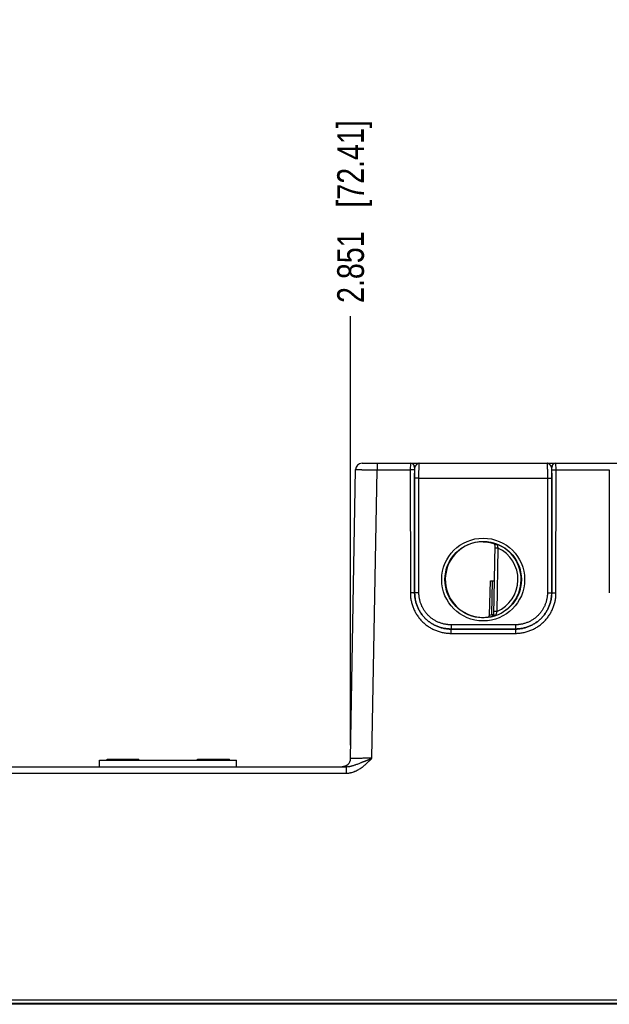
# Model space of a CAD drawing. Header units: inches. Extents: x 0 to 34, y 0 to 22.
# Tile 3 of 68: x 8.4 to 11.1, y 5.5 to 10.1. Entities that reach past the tile are written whole.
import ezdxf

# ---------------------------------------------------------------- set-up
doc = ezdxf.new("R2010")
doc.units = ezdxf.units.IN
doc.header["$LTSCALE"] = 1.87
doc.header["$MEASUREMENT"] = 0
doc.layers.get('0').update_dxf_attribs({"linetype": 'CONTINUOUS'})
doc.layers.add('DIMENSIONS', color=7, linetype='CONTINUOUS')
doc.styles.get("Standard").update_dxf_attribs({"font": 'txt', "width": 0.8})
doc.dimstyles.new('DIMSTYLE_1', dxfattribs={"dimtxt": 0.125, "dimasz": 0.18, "dimexe": 0.18, "dimexo": 0.0625, "dimgap": 0.09, "dimtad": 0, "dimtih": 1, "dimtoh": 1, "dimdec": 3, "dimzin": 4, "dimdsep": 46, "dimtxsty": 'STANDARD', "dimblk": '_FILLED', "dimblk1": '_FILLED', "dimblk2": '_FILLED', "dimcen": 0.09, "dimadec": 0, "dimazin": 0, "dimtp": 0.01, "dimtm": 0.01, "dimtfac": 1, "dimtdec": 3, "dimtofl": 0, "dimtmove": 0, "dimatfit": 3, "dimldrblk": '_FILLED', "dimfxl": 1, "dimtolj": 1, "dimtzin": 4, "dimarcsym": 0})

# ---------------------------------------------------------------- blocks, each defined once
blk = doc.blocks.new('*D13')
at = {"layer": 'DIMENSIONS', "color": 2, "linetype": 'CONTINUOUS'}
blk.add_line((14.2222, 6.6959), (14.2222, 8.6758), dxfattribs=at)
at = {"layer": 'DIMENSIONS', "color": 2, "linetype": 'CONTINUOUS', "insert": (14.1597, 8.7383), "char_height": 0.125, "width": 1.325, "attachment_point": 1, "rotation": 90, "line_spacing_factor": 0.9}
blk.add_mtext('7.173{\\Ftxt.shx;\\W1.000000;\\H0.125000; }[182.2]', dxfattribs=at)
blk = doc.blocks.new('_FILLED')
at = {"color": 0, "linetype": 'BYBLOCK'}
blk.add_solid([(0, 0), (-1, 0.174), (-1, -0.174)], dxfattribs=at)
blk = doc.blocks.new('*D14')
at = {"layer": 'DIMENSIONS', "color": 2, "linetype": 'CONTINUOUS'}
blk.add_line((9.8998, 6.67), (9.8998, 8.6758), dxfattribs=at)
at = {"layer": 'DIMENSIONS', "color": 2, "linetype": 'CONTINUOUS', "insert": (9.8373, 8.7383), "char_height": 0.125, "width": 1.325, "attachment_point": 1, "rotation": 90, "line_spacing_factor": 0.9}
blk.add_mtext('2.851{\\Ftxt.shx;\\W1.000000;\\H0.125000; }[72.41]', dxfattribs=at)

msp = doc.modelspace()

# ---------------------------------------------------------------- linework, layer by layer
at = {"color": 7, "linetype": 'CONTINUOUS'}
for p, q in [((9.9534, 7.9883), (14.0037, 7.9883)), ((10.0234, 7.9883), (10.0234, 7.958)), ((10.1793, 7.9883), (10.1791, 7.958)), ((10.1993, 7.9683), (10.1991, 7.9582)), ((10.1997, 7.9683), (10.1993, 7.9683)), ((10.1994, 7.919), (10.1997, 7.9683)), ((10.8399, 7.9683), (10.8396, 7.9683)), ((10.8396, 7.9683), (10.8399, 7.919)), ((10.8401, 7.9582), (10.8399, 7.9683)), ((10.8601, 7.958), (10.8599, 7.9883)), ((9.8998, 6.6075), (9.9234, 7.9588)), ((9.9998, 6.6085), (10.0234, 7.958)), ((10.0234, 7.958), (10.1791, 7.958)), ((10.1991, 7.9582), (10.1791, 7.958)), ((10.1791, 7.958), (10.1792, 7.3827)), ((10.1991, 7.9582), (10.1992, 7.3828)), ((10.84, 7.3828), (10.8401, 7.9582)), ((10.8401, 7.9582), (10.8601, 7.958)), ((10.86, 7.3827), (10.8601, 7.958)), ((10.8601, 7.958), (11.1091, 7.958)), ((11.1091, 7.958), (11.1092, 7.3827)), ((10.1993, 7.3829), (10.1994, 7.919)), ((10.2194, 7.9189), (10.1994, 7.919)), ((10.2193, 7.3827), (10.2194, 7.9189)), ((10.2194, 7.9189), (10.8199, 7.9189)), ((10.8199, 7.9189), (10.8399, 7.919)), ((10.8199, 7.9189), (10.82, 7.3827)), ((10.8399, 7.919), (10.8399, 7.3829)), ((10.5676, 7.614), (10.5677, 7.6147)), ((10.574, 7.6062), (10.5683, 7.2799)), ((10.5887, 7.5914), (10.5737, 7.5917)), ((10.5887, 7.5914), (10.5835, 7.2948)), ((10.5492, 7.278), (10.5543, 7.438)), ((10.5543, 7.438), (10.571, 7.438)), ((10.5604, 7.2804), (10.5632, 7.438)), ((10.1992, 7.3828), (10.1792, 7.3827)), ((10.1992, 7.3828), (10.1993, 7.3829)), ((10.2193, 7.3827), (10.1993, 7.3829)), ((10.82, 7.3827), (10.8399, 7.3829)), ((10.84, 7.3828), (10.8399, 7.3829)), ((10.84, 7.3828), (10.86, 7.3827)), ((10.5604, 7.2804), (10.5623, 7.2727)), ((10.5604, 7.2804), (10.5683, 7.2802)), ((10.5835, 7.2948), (10.5685, 7.295)), ((10.3693, 7.2327), (10.3693, 7.2129)), ((10.67, 7.2327), (10.3693, 7.2327)), ((10.5623, 7.2724), (10.5623, 7.2727)), ((10.67, 7.2327), (10.67, 7.2129)), ((10.3692, 7.2129), (10.3692, 7.1927)), ((10.3692, 7.2129), (10.67, 7.2129)), ((10.3692, 7.1927), (10.67, 7.1927)), ((10.67, 7.2129), (10.3693, 7.2129)), ((10.67, 7.2129), (10.67, 7.1927)), ((8.7269, 6.5688), (8.7269, 6.5996)), ((8.7269, 6.5996), (9.3671, 6.5996)), ((8.7617, 6.5996), (8.7617, 6.6035)), ((8.7617, 6.6035), (8.9108, 6.6035)), ((8.9108, 6.5996), (8.9108, 6.6035)), ((9.1836, 6.5996), (9.1836, 6.6035)), ((9.1836, 6.6035), (9.3334, 6.6035)), ((9.3334, 6.5996), (9.3334, 6.6035)), ((9.3671, 6.5688), (9.3671, 6.5996)), ((8.2169, 6.5688), (9.8789, 6.5688)), ((9.8608, 6.5688), (9.8606, 6.5688)), ((9.861, 6.5688), (9.8608, 6.5688)), ((9.8612, 6.5688), (9.861, 6.5688)), ((9.8614, 6.5688), (9.8612, 6.5688)), ((9.8617, 6.5688), (9.8614, 6.5688)), ((9.862, 6.5688), (9.8617, 6.5688)), ((9.8623, 6.5688), (9.862, 6.5688)), ((9.8626, 6.5688), (9.8623, 6.5688)), ((9.8629, 6.5689), (9.8626, 6.5688)), ((9.8786, 6.5732), (9.8782, 6.573)), ((9.8789, 6.5734), (9.8786, 6.5732)), ((9.8789, 6.5688), (9.8789, 6.5385)), ((9.8795, 6.5737), (9.8792, 6.5736)), ((8.2869, 6.5385), (9.8789, 6.5385)), ((7.0774, 5.4635), (14.0333, 5.4635)), ((7.1624, 5.4784), (13.9483, 5.4784)), ((13.9251, 5.4576), (7.2002, 5.4576))]:
    msp.add_line(p, q, dxfattribs=at)
for points in [[(9.8782, 6.573), (9.8779, 6.5729), (9.8775, 6.5727), (9.8772, 6.5725), (9.8769, 6.5724), (9.8766, 6.5722), (9.8762, 6.5721), (9.8759, 6.572), (9.8756, 6.5718), (9.8753, 6.5717), (9.8749, 6.5716), (9.8746, 6.5714), (9.8743, 6.5713), (9.874, 6.5712), (9.8737, 6.5711), (9.8734, 6.571), (9.8731, 6.5709), (9.8728, 6.5708), (9.8725, 6.5707), (9.8722, 6.5706), (9.8719, 6.5705), (9.8716, 6.5704), (9.8713, 6.5703), (9.871, 6.5702), (9.8707, 6.5701), (9.8704, 6.5701), (9.8701, 6.57), (9.8698, 6.5699), (9.8696, 6.5699), (9.8693, 6.5698), (9.869, 6.5697), (9.8687, 6.5697), (9.8685, 6.5696), (9.8682, 6.5696), (9.868, 6.5695), (9.8677, 6.5695), (9.8674, 6.5694), (9.8672, 6.5694), (9.867, 6.5693), (9.8667, 6.5693), (9.8665, 6.5693), (9.8662, 6.5692), (9.866, 6.5692), (9.8658, 6.5691), (9.8655, 6.5691), (9.8653, 6.5691), (9.8651, 6.5691), (9.8649, 6.569), (9.8647, 6.569), (9.8645, 6.569), (9.8643, 6.569), (9.8641, 6.569), (9.8639, 6.5689), (9.8637, 6.5689), (9.8635, 6.5689), (9.8633, 6.5689), (9.8631, 6.5689), (9.8629, 6.5689)], [(9.8792, 6.5736), (9.8789, 6.5734), (9.8785, 6.5732)]]:
    msp.add_lwpolyline(points, dxfattribs=at)
for centre, radius in [((10.5196, 7.4444), 0.1937), ((10.5196, 7.4442), 0.1787)]:
    msp.add_circle(centre, radius, dxfattribs=at)
for centre, radius, start, end in [((9.9534, 7.9583), 0.03, 90.0012, 179), ((10.1793, 7.9683), 0.02, 359.995, 89.995), ((10.1797, 7.9683), 0.02, 359.9949, 89.9948), ((10.8596, 7.9683), 0.02, 90.0052, 180.0051), ((10.8599, 7.9683), 0.02, 90.005, 180.005), ((10.5187, 7.4513), 0.1701, 89.6908, 97.6004), ((10.5653, 7.6064), 0.00866, 359.0033, 74.2791), ((10.5643, 7.6051), 0.00962, 5.9593, 6.748), ((10.5643, 7.6051), 0.00963, 358.9996, 5.9583), ((10.5196, 7.4443), 0.1776, 289.2017, 68.7984), ((10.5196, 7.4443), 0.1626, 293.1447, 64.8553), ((10.5196, 7.4443), 0.1689, 280.096, 283.9697), ((10.5604, 7.2804), 0.00787, 283.9618, 358.9995), ((10.5604, 7.28), 0.00787, 283.9293, 358.9961), ((10.5184, 7.4372), 0.1699, 260.3962, 270.3988), ((10.5185, 7.4332), 0.1659, 270.3796, 277.8481), ((10.5196, 7.4443), 0.1768, 277.0061, 283.9694), ((9.8604, 6.6082), 0.0394, 270.1054, 359)]:
    msp.add_arc(centre, radius, start, end, dxfattribs=at)
msp.add_ellipse((10.5196, 7.4443), major_axis=(0, 0.1771), ratio=1, start_param=0.132587, end_param=2.974099, dxfattribs=at)
for points, knots in [([(10.221, 7.9883), (10.2207, 7.9883), (10.2202, 7.9882), (10.2193, 7.9882), (10.2185, 7.988), (10.2174, 7.9878), (10.2161, 7.9873), (10.2145, 7.9866), (10.2129, 7.9857), (10.2113, 7.9846), (10.2097, 7.9833), (10.2084, 7.9822), (10.2074, 7.9812), (10.2067, 7.9804), (10.206, 7.9796), (10.2052, 7.9788), (10.2046, 7.978), (10.2039, 7.9771), (10.2032, 7.9762), (10.2026, 7.9753), (10.202, 7.9745), (10.2015, 7.9736), (10.201, 7.9727), (10.2006, 7.9718), (10.2002, 7.9709), (10.1999, 7.97), (10.1997, 7.9691), (10.1997, 7.9685), (10.1997, 7.9683)], [0, 0, 0, 0, 0.026145, 0.052369, 0.078796, 0.105534, 0.160272, 0.217157, 0.276559, 0.33866, 0.403367, 0.470418, 0.504687, 0.53935, 0.574316, 0.609489, 0.644756, 0.679998, 0.715081, 0.749862, 0.784187, 0.8179, 0.850849, 0.88289, 0.913883, 0.943732, 0.97241, 1, 1, 1, 1]), ([(10.2194, 7.9189), (10.2194, 7.9211), (10.2194, 7.9257), (10.2194, 7.9324), (10.2195, 7.939), (10.2195, 7.9454), (10.2196, 7.9515), (10.2197, 7.9573), (10.2197, 7.9628), (10.2199, 7.9678), (10.2199, 7.9717), (10.22, 7.9746), (10.2201, 7.9765), (10.2202, 7.9784), (10.2202, 7.98), (10.2203, 7.9816), (10.2204, 7.9829), (10.2204, 7.9842), (10.2205, 7.9851), (10.2205, 7.9857), (10.2206, 7.9862), (10.2206, 7.9866), (10.2207, 7.9869), (10.2207, 7.9872), (10.2207, 7.9875), (10.2208, 7.9877), (10.2208, 7.9879), (10.2208, 7.988), (10.2208, 7.9881), (10.2209, 7.9881), (10.2209, 7.9882), (10.2209, 7.9882), (10.2209, 7.9882), (10.2209, 7.9883), (10.2209, 7.9883), (10.221, 7.9883), (10.221, 7.9883)], [0, 0, 0, 0, 0.098183, 0.195347, 0.290566, 0.382934, 0.471571, 0.555633, 0.634321, 0.706886, 0.772639, 0.802764, 0.830956, 0.857151, 0.881285, 0.903302, 0.92315, 0.940783, 0.95616, 0.962991, 0.969246, 0.974922, 0.980015, 0.984523, 0.988445, 0.991781, 0.994531, 0.995688, 0.9967, 0.99757, 0.998298, 0.998891, 0.999357, 0.999547, 0.999714, 1, 1, 1, 1]), ([(10.8396, 7.9683), (10.8396, 7.9685), (10.8395, 7.9691), (10.8393, 7.97), (10.839, 7.9709), (10.8387, 7.9718), (10.8382, 7.9727), (10.8378, 7.9736), (10.8372, 7.9745), (10.8366, 7.9753), (10.836, 7.9762), (10.8354, 7.9771), (10.8347, 7.978), (10.8338, 7.9791), (10.8328, 7.9802), (10.8318, 7.9812), (10.8308, 7.9822), (10.8296, 7.9833), (10.828, 7.9846), (10.8264, 7.9857), (10.8248, 7.9866), (10.8232, 7.9873), (10.8218, 7.9878), (10.8207, 7.988), (10.8199, 7.9882), (10.8191, 7.9882), (10.8186, 7.9883), (10.8183, 7.9883)], [0, 0, 0, 0, 0.02756, 0.056264, 0.086139, 0.117122, 0.149136, 0.182091, 0.215818, 0.250145, 0.284922, 0.320002, 0.355244, 0.390513, 0.460648, 0.495311, 0.529579, 0.596632, 0.66134, 0.723438, 0.782841, 0.839731, 0.894462, 0.921202, 0.947636, 0.973866, 1, 1, 1, 1]), ([(10.8183, 7.9883), (10.8183, 7.9883), (10.8183, 7.9883), (10.8183, 7.9883), (10.8183, 7.9882), (10.8184, 7.9882), (10.8184, 7.9882), (10.8184, 7.9881), (10.8184, 7.9881), (10.8184, 7.988), (10.8185, 7.9879), (10.8185, 7.9877), (10.8185, 7.9875), (10.8186, 7.9872), (10.8186, 7.9869), (10.8186, 7.9866), (10.8187, 7.9862), (10.8187, 7.9857), (10.8188, 7.9851), (10.8188, 7.9842), (10.8189, 7.9829), (10.819, 7.9816), (10.819, 7.98), (10.8191, 7.9784), (10.8192, 7.9765), (10.8192, 7.9746), (10.8193, 7.9717), (10.8194, 7.9678), (10.8195, 7.9628), (10.8196, 7.9573), (10.8197, 7.9515), (10.8198, 7.9454), (10.8198, 7.939), (10.8198, 7.9324), (10.8199, 7.9257), (10.8199, 7.9211), (10.8199, 7.9189)], [0, 0, 0, 0, 0.000286, 0.000453, 0.000643, 0.001109, 0.001702, 0.00243, 0.0033, 0.004312, 0.005469, 0.008219, 0.011555, 0.015477, 0.019985, 0.025078, 0.030754, 0.037009, 0.04384, 0.059217, 0.07685, 0.096698, 0.118715, 0.142849, 0.169044, 0.197236, 0.227361, 0.293114, 0.365679, 0.444367, 0.528429, 0.617066, 0.709434, 0.804653, 0.901817, 1, 1, 1, 1]), ([(9.9234, 7.9588), (9.9234, 7.9588), (9.9234, 7.9588), (9.9234, 7.9588), (9.9234, 7.9588), (9.9234, 7.9588), (9.9234, 7.9588), (9.9234, 7.9588), (9.9234, 7.9588), (9.9235, 7.9588), (9.9235, 7.9588), (9.9236, 7.9588), (9.9236, 7.9588), (9.9237, 7.9588), (9.9238, 7.9588), (9.924, 7.9588), (9.9241, 7.9587), (9.9243, 7.9587), (9.9245, 7.9587), (9.9249, 7.9587), (9.9253, 7.9587), (9.9258, 7.9587), (9.9264, 7.9587), (9.927, 7.9587), (9.9277, 7.9587), (9.9284, 7.9587), (9.9292, 7.9587), (9.9301, 7.9587), (9.9313, 7.9586), (9.933, 7.9586), (9.9352, 7.9586), (9.9377, 7.9586), (9.9403, 7.9586), (9.9431, 7.9585), (9.9461, 7.9585), (9.9493, 7.9585), (9.9527, 7.9584), (9.9563, 7.9584), (9.9613, 7.9584), (9.968, 7.9583), (9.9764, 7.9583), (9.9852, 7.9582), (9.9944, 7.9582), (10.0039, 7.9581), (10.0136, 7.9581), (10.0201, 7.958), (10.0234, 7.958)], [0, 0, 0, 0, 0.000009, 0.000026, 0.000084, 0.00018, 0.000312, 0.000482, 0.000689, 0.000934, 0.001217, 0.001894, 0.002722, 0.003701, 0.004829, 0.006107, 0.007534, 0.009111, 0.010838, 0.014737, 0.019229, 0.024313, 0.029984, 0.036239, 0.043075, 0.050488, 0.058472, 0.067024, 0.076138, 0.096029, 0.118097, 0.142291, 0.16855, 0.196813, 0.227011, 0.25907, 0.292915, 0.328462, 0.365628, 0.44445, 0.528622, 0.617333, 0.709728, 0.804919, 0.901988, 1, 1, 1, 1]), ([(10.5196, 7.6214), (10.5223, 7.6214), (10.5274, 7.6212), (10.5348, 7.6207), (10.5418, 7.6198), (10.5483, 7.6188), (10.5541, 7.6176), (10.5593, 7.6164), (10.5631, 7.6154), (10.5658, 7.6146), (10.5671, 7.6142), (10.5676, 7.614)], [0, 0, 0, 0, 0.161355, 0.315271, 0.460097, 0.594356, 0.716707, 0.825897, 0.920719, 0.962375, 1, 1, 1, 1]), ([(10.5739, 7.6062), (10.5738, 7.6066), (10.5737, 7.6074), (10.5733, 7.6086), (10.5728, 7.6097), (10.5721, 7.6108), (10.5712, 7.6118), (10.5702, 7.6127), (10.569, 7.6134), (10.5681, 7.6138), (10.5676, 7.614)], [0, 0, 0, 0, 0.116224, 0.233503, 0.352408, 0.473593, 0.597837, 0.726099, 0.859609, 1, 1, 1, 1]), ([(10.5677, 7.6147), (10.5677, 7.6147), (10.5677, 7.6147), (10.5677, 7.6147), (10.5677, 7.6147), (10.5677, 7.6147), (10.5677, 7.6147), (10.5677, 7.6147), (10.5677, 7.6147), (10.5677, 7.6147), (10.5678, 7.6147), (10.5678, 7.6147), (10.5679, 7.6147), (10.568, 7.6147), (10.568, 7.6147), (10.5682, 7.6147), (10.5684, 7.6146), (10.5686, 7.6146), (10.5689, 7.6145), (10.5692, 7.6145), (10.5697, 7.6143), (10.5704, 7.6142), (10.5713, 7.6139), (10.5723, 7.6136), (10.5734, 7.6133), (10.5747, 7.6129), (10.576, 7.6125), (10.5775, 7.6121), (10.579, 7.6116), (10.5803, 7.6111), (10.5813, 7.6107), (10.5822, 7.6104), (10.583, 7.6101), (10.5836, 7.6099), (10.5838, 7.6098)], [0, 0, 0, 0, 0.000267, 0.000574, 0.000975, 0.001495, 0.002146, 0.002932, 0.003855, 0.004918, 0.00747, 0.010594, 0.014295, 0.01857, 0.023412, 0.028817, 0.041296, 0.055969, 0.072795, 0.091735, 0.112752, 0.160873, 0.216788, 0.280057, 0.350261, 0.427017, 0.509899, 0.598413, 0.69213, 0.790666, 0.841581, 0.893492, 0.946325, 1, 1, 1, 1]), ([(10.574, 7.6062), (10.574, 7.6063), (10.574, 7.6064), (10.574, 7.6066), (10.5741, 7.6068), (10.5742, 7.607), (10.5744, 7.6072), (10.5746, 7.6074), (10.5748, 7.6075), (10.575, 7.6077), (10.5752, 7.6079), (10.5755, 7.608), (10.5758, 7.6082), (10.5761, 7.6084), (10.5765, 7.6085), (10.5768, 7.6087), (10.5772, 7.6088), (10.5775, 7.609), (10.5779, 7.6091), (10.5783, 7.6093), (10.5787, 7.6094), (10.5791, 7.6095), (10.5795, 7.6096), (10.5799, 7.6098), (10.5802, 7.6098), (10.5805, 7.6099), (10.5808, 7.6099), (10.5811, 7.61), (10.5815, 7.61), (10.5819, 7.6101), (10.5823, 7.6101), (10.5827, 7.6101), (10.583, 7.61), (10.5833, 7.61), (10.5835, 7.6099), (10.5837, 7.6099), (10.5838, 7.6098)], [0, 0, 0, 0, 0.017514, 0.035215, 0.053583, 0.073056, 0.093894, 0.116232, 0.140134, 0.165616, 0.19268, 0.221301, 0.251402, 0.282879, 0.315584, 0.349368, 0.384115, 0.419728, 0.456097, 0.493088, 0.530501, 0.568096, 0.605684, 0.643127, 0.680429, 0.699065, 0.717692, 0.754762, 0.79132, 0.82718, 0.862252, 0.896499, 0.930344, 0.947485, 0.964894, 1, 1, 1, 1]), ([(10.5838, 7.6098), (10.5839, 7.6098), (10.5839, 7.6097), (10.5839, 7.6096), (10.5839, 7.6095), (10.584, 7.6093), (10.584, 7.609), (10.5841, 7.6086), (10.5843, 7.608), (10.5845, 7.6072), (10.5846, 7.6066), (10.5847, 7.606), (10.5849, 7.6055), (10.585, 7.6049), (10.5852, 7.6042), (10.5854, 7.6033), (10.5856, 7.6024), (10.5859, 7.6015), (10.5861, 7.6005), (10.5865, 7.5993), (10.5868, 7.598), (10.5871, 7.597), (10.5874, 7.5959), (10.5879, 7.5941), (10.5884, 7.5925), (10.5887, 7.5914)], [0, 0, 0, 0, 0.002387, 0.007692, 0.015874, 0.026864, 0.040586, 0.056934, 0.097054, 0.146195, 0.173808, 0.203253, 0.234398, 0.267106, 0.301239, 0.33667, 0.410962, 0.449592, 0.489073, 0.570217, 0.653693, 0.696114, 0.7389, 0.825314, 1, 1, 1, 1]), ([(10.1792, 7.3827), (10.1792, 7.3796), (10.1794, 7.3733), (10.1801, 7.364), (10.1812, 7.3548), (10.1828, 7.3456), (10.1849, 7.3365), (10.1873, 7.3275), (10.1903, 7.3186), (10.1936, 7.3099), (10.1974, 7.3014), (10.203, 7.2903), (10.2094, 7.2796), (10.2166, 7.2695), (10.2242, 7.2597), (10.2347, 7.2481), (10.2462, 7.2377), (10.256, 7.23), (10.2636, 7.2247), (10.2715, 7.2197), (10.2796, 7.2151), (10.288, 7.2109), (10.2965, 7.2071), (10.3052, 7.2037), (10.3141, 7.2008), (10.3231, 7.1983), (10.3322, 7.1963), (10.3413, 7.1947), (10.3506, 7.1936), (10.3599, 7.1929), (10.3661, 7.1927), (10.3692, 7.1927)], [0, 0, 0, 0, 0.031251, 0.062502, 0.093754, 0.125005, 0.156256, 0.187507, 0.218758, 0.25001, 0.281261, 0.312513, 0.374997, 0.406248, 0.4375, 0.499985, 0.562469, 0.593721, 0.624973, 0.656225, 0.687477, 0.718729, 0.749982, 0.781234, 0.812486, 0.843738, 0.874991, 0.906243, 0.937495, 0.968748, 1, 1, 1, 1]), ([(10.1992, 7.3828), (10.1992, 7.3801), (10.1994, 7.3745), (10.2, 7.3662), (10.201, 7.3579), (10.2024, 7.3497), (10.2043, 7.3415), (10.2065, 7.3335), (10.2091, 7.3256), (10.2121, 7.3178), (10.2155, 7.3101), (10.2193, 7.3027), (10.2234, 7.2954), (10.2278, 7.2884), (10.2326, 7.2815), (10.2378, 7.275), (10.2432, 7.2686), (10.249, 7.2626), (10.255, 7.2569), (10.2614, 7.2514), (10.2679, 7.2463), (10.2748, 7.2415), (10.2818, 7.237), (10.2891, 7.2329), (10.2965, 7.2291), (10.3042, 7.2258), (10.3119, 7.2228), (10.3199, 7.2201), (10.3279, 7.2179), (10.3361, 7.2161), (10.3443, 7.2147), (10.3526, 7.2136), (10.3609, 7.213), (10.3665, 7.2129), (10.3692, 7.2129)], [0, 0, 0, 0, 0.03125, 0.062499, 0.093749, 0.124999, 0.156248, 0.187498, 0.218748, 0.249997, 0.281247, 0.312497, 0.343747, 0.374996, 0.406246, 0.437496, 0.468746, 0.499996, 0.531246, 0.562496, 0.593746, 0.624996, 0.656246, 0.687496, 0.718746, 0.749996, 0.781247, 0.812497, 0.843747, 0.874998, 0.906248, 0.937499, 0.968749, 1, 1, 1, 1]), ([(10.3693, 7.2129), (10.3665, 7.2129), (10.3609, 7.2131), (10.3526, 7.2137), (10.3443, 7.2147), (10.3361, 7.2161), (10.3279, 7.218), (10.3199, 7.2202), (10.312, 7.2228), (10.3042, 7.2258), (10.2966, 7.2292), (10.2891, 7.2329), (10.2818, 7.2371), (10.2748, 7.2415), (10.268, 7.2463), (10.2614, 7.2515), (10.2551, 7.2569), (10.249, 7.2627), (10.2433, 7.2687), (10.2378, 7.275), (10.2327, 7.2816), (10.2279, 7.2884), (10.2234, 7.2955), (10.2193, 7.3028), (10.2156, 7.3102), (10.2122, 7.3178), (10.2092, 7.3256), (10.2066, 7.3336), (10.2043, 7.3416), (10.2025, 7.3497), (10.2011, 7.358), (10.2001, 7.3663), (10.1995, 7.3746), (10.1993, 7.3801), (10.1993, 7.3829)], [0, 0, 0, 0, 0.03125, 0.062501, 0.093751, 0.125001, 0.156251, 0.187502, 0.218752, 0.250002, 0.281252, 0.312502, 0.343752, 0.375002, 0.406252, 0.437502, 0.468752, 0.500002, 0.531252, 0.562502, 0.593752, 0.625002, 0.656252, 0.687501, 0.718751, 0.750001, 0.781251, 0.812501, 0.843751, 0.875001, 0.90625, 0.9375, 0.96875, 1, 1, 1, 1]), ([(10.3693, 7.2327), (10.368, 7.2327), (10.3656, 7.2328), (10.3619, 7.2329), (10.3582, 7.2331), (10.3533, 7.2336), (10.3472, 7.2343), (10.34, 7.2356), (10.3328, 7.2372), (10.3257, 7.2391), (10.3187, 7.2415), (10.3118, 7.2441), (10.3051, 7.2471), (10.2985, 7.2504), (10.2921, 7.254), (10.2859, 7.258), (10.2799, 7.2622), (10.2741, 7.2667), (10.2685, 7.2716), (10.2614, 7.2783), (10.2531, 7.2874), (10.2444, 7.2993), (10.2368, 7.3119), (10.2315, 7.323), (10.228, 7.3322), (10.2257, 7.3392), (10.2237, 7.3463), (10.2221, 7.3535), (10.2209, 7.3607), (10.2201, 7.3668), (10.2197, 7.3717), (10.2195, 7.3754), (10.2193, 7.3791), (10.2193, 7.3815), (10.2193, 7.3827)], [0, 0, 0, 0, 0.015627, 0.031255, 0.046883, 0.06251, 0.093763, 0.125015, 0.156268, 0.18752, 0.218773, 0.250025, 0.281278, 0.31253, 0.343783, 0.375035, 0.406287, 0.437539, 0.468792, 0.500044, 0.562529, 0.625014, 0.687499, 0.749983, 0.781235, 0.812486, 0.843738, 0.874989, 0.906241, 0.937492, 0.953119, 0.968746, 0.984373, 1, 1, 1, 1]), ([(10.8399, 7.3829), (10.8399, 7.3801), (10.8398, 7.3746), (10.8392, 7.3663), (10.8382, 7.358), (10.8368, 7.3497), (10.8349, 7.3416), (10.8327, 7.3336), (10.8301, 7.3256), (10.8271, 7.3178), (10.8237, 7.3102), (10.82, 7.3028), (10.8158, 7.2955), (10.8114, 7.2884), (10.8066, 7.2816), (10.8014, 7.275), (10.796, 7.2687), (10.7902, 7.2627), (10.7842, 7.2569), (10.7779, 7.2515), (10.7713, 7.2463), (10.7645, 7.2415), (10.7574, 7.2371), (10.7502, 7.2329), (10.7427, 7.2292), (10.7351, 7.2258), (10.7273, 7.2228), (10.7194, 7.2202), (10.7113, 7.218), (10.7032, 7.2161), (10.6949, 7.2147), (10.6867, 7.2137), (10.6783, 7.2131), (10.6728, 7.2129), (10.67, 7.2129)], [0, 0, 0, 0, 0.03125, 0.0625, 0.09375, 0.124999, 0.156249, 0.187499, 0.218749, 0.249999, 0.281249, 0.312499, 0.343748, 0.374998, 0.406248, 0.437498, 0.468748, 0.499998, 0.531248, 0.562498, 0.593748, 0.624998, 0.656248, 0.687498, 0.718748, 0.749998, 0.781248, 0.812498, 0.843749, 0.874999, 0.906249, 0.937499, 0.96875, 1, 1, 1, 1]), ([(10.67, 7.2129), (10.6728, 7.2129), (10.6784, 7.213), (10.6867, 7.2136), (10.695, 7.2147), (10.7032, 7.2161), (10.7113, 7.2179), (10.7194, 7.2201), (10.7273, 7.2228), (10.7351, 7.2258), (10.7427, 7.2291), (10.7502, 7.2329), (10.7575, 7.237), (10.7645, 7.2415), (10.7713, 7.2463), (10.7779, 7.2514), (10.7842, 7.2569), (10.7903, 7.2626), (10.796, 7.2686), (10.8015, 7.275), (10.8066, 7.2815), (10.8114, 7.2884), (10.8159, 7.2954), (10.82, 7.3027), (10.8238, 7.3101), (10.8272, 7.3178), (10.8302, 7.3256), (10.8328, 7.3335), (10.835, 7.3415), (10.8368, 7.3497), (10.8383, 7.3579), (10.8393, 7.3662), (10.8399, 7.3745), (10.84, 7.3801), (10.84, 7.3828)], [0, 0, 0, 0, 0.031251, 0.062501, 0.093752, 0.125002, 0.156253, 0.187503, 0.218753, 0.250004, 0.281254, 0.312504, 0.343754, 0.375004, 0.406254, 0.437504, 0.468754, 0.500004, 0.531254, 0.562504, 0.593754, 0.625004, 0.656253, 0.687503, 0.718753, 0.750003, 0.781252, 0.812502, 0.843752, 0.875001, 0.906251, 0.937501, 0.96875, 1, 1, 1, 1]), ([(10.82, 7.3827), (10.82, 7.3815), (10.8199, 7.3791), (10.8198, 7.3754), (10.8196, 7.3717), (10.8191, 7.3668), (10.8184, 7.3607), (10.8171, 7.3535), (10.8155, 7.3463), (10.8136, 7.3392), (10.8113, 7.3322), (10.8086, 7.3253), (10.8056, 7.3186), (10.8023, 7.312), (10.7987, 7.3056), (10.7947, 7.2994), (10.7905, 7.2934), (10.786, 7.2876), (10.7812, 7.282), (10.7744, 7.2749), (10.7653, 7.2666), (10.7535, 7.2578), (10.7408, 7.2502), (10.7297, 7.245), (10.7205, 7.2415), (10.7136, 7.2391), (10.7065, 7.2372), (10.6993, 7.2356), (10.692, 7.2343), (10.6859, 7.2336), (10.681, 7.2331), (10.6774, 7.2329), (10.6737, 7.2328), (10.6712, 7.2327), (10.67, 7.2327)], [0, 0, 0, 0, 0.015627, 0.031254, 0.046881, 0.062508, 0.093759, 0.125011, 0.156262, 0.187514, 0.218765, 0.250017, 0.281269, 0.31252, 0.343772, 0.375024, 0.406276, 0.437528, 0.46878, 0.500032, 0.562517, 0.625003, 0.687488, 0.749975, 0.781227, 0.81248, 0.843732, 0.874985, 0.906237, 0.93749, 0.953117, 0.968745, 0.984373, 1, 1, 1, 1]), ([(10.67, 7.1927), (10.6731, 7.1927), (10.6794, 7.1929), (10.6887, 7.1936), (10.6979, 7.1947), (10.7071, 7.1963), (10.7162, 7.1983), (10.7252, 7.2008), (10.7341, 7.2037), (10.7428, 7.2071), (10.7513, 7.2109), (10.7596, 7.2151), (10.7677, 7.2197), (10.7756, 7.2247), (10.7832, 7.23), (10.7906, 7.2358), (10.7977, 7.2419), (10.8044, 7.2483), (10.8109, 7.255), (10.817, 7.2621), (10.8227, 7.2695), (10.8281, 7.2771), (10.8331, 7.285), (10.8377, 7.2931), (10.8418, 7.3014), (10.8456, 7.3099), (10.849, 7.3186), (10.8519, 7.3275), (10.8544, 7.3365), (10.8565, 7.3456), (10.858, 7.3548), (10.8592, 7.364), (10.8599, 7.3733), (10.86, 7.3796), (10.86, 7.3827)], [0, 0, 0, 0, 0.031251, 0.062501, 0.093752, 0.125002, 0.156253, 0.187503, 0.218754, 0.250004, 0.281255, 0.312505, 0.343755, 0.375006, 0.406256, 0.437506, 0.468756, 0.500006, 0.531256, 0.562506, 0.593756, 0.625006, 0.656255, 0.687505, 0.718755, 0.750004, 0.781254, 0.812503, 0.843753, 0.875002, 0.906252, 0.937501, 0.968751, 1, 1, 1, 1]), ([(10.5412, 7.2688), (10.5417, 7.2689), (10.5424, 7.2691), (10.5434, 7.2694), (10.544, 7.2697), (10.5447, 7.27), (10.5453, 7.2704), (10.546, 7.2709), (10.5465, 7.2715), (10.5471, 7.2721), (10.5476, 7.2728), (10.548, 7.2735), (10.5484, 7.2743), (10.5487, 7.2752), (10.5491, 7.2764), (10.5492, 7.2773), (10.5492, 7.278)], [0, 0, 0, 0, 0.111901, 0.167869, 0.22409, 0.280795, 0.338235, 0.39668, 0.456406, 0.517683, 0.580758, 0.645831, 0.713022, 0.782336, 0.853604, 1, 1, 1, 1]), ([(10.578, 7.2766), (10.5778, 7.2765), (10.5774, 7.2764), (10.5768, 7.2763), (10.5764, 7.2763), (10.576, 7.2763), (10.5756, 7.2763), (10.5752, 7.2764), (10.5748, 7.2764), (10.5744, 7.2765), (10.574, 7.2766), (10.5736, 7.2767), (10.5732, 7.2768), (10.5728, 7.2769), (10.5723, 7.2771), (10.5718, 7.2772), (10.5713, 7.2774), (10.5709, 7.2776), (10.5706, 7.2777), (10.5703, 7.2779), (10.57, 7.278), (10.5697, 7.2782), (10.5695, 7.2783), (10.5692, 7.2785), (10.569, 7.2787), (10.5688, 7.2788), (10.5686, 7.279), (10.5685, 7.2792), (10.5684, 7.2793), (10.5683, 7.2795), (10.5683, 7.2797), (10.5683, 7.2798), (10.5683, 7.2799)], [0, 0, 0, 0, 0.073939, 0.110258, 0.146773, 0.183757, 0.221104, 0.258655, 0.29627, 0.333959, 0.371749, 0.409584, 0.44735, 0.484842, 0.521871, 0.594167, 0.629212, 0.663336, 0.696394, 0.728253, 0.758818, 0.788005, 0.815714, 0.841855, 0.866386, 0.889312, 0.910672, 0.930545, 0.94908, 0.966539, 0.983348, 1, 1, 1, 1]), ([(10.5835, 7.2948), (10.5832, 7.2937), (10.5827, 7.2922), (10.5821, 7.2903), (10.5817, 7.2893), (10.5814, 7.2883), (10.581, 7.287), (10.5806, 7.2858), (10.5804, 7.2848), (10.5801, 7.2839), (10.5798, 7.283), (10.5796, 7.2821), (10.5794, 7.2815), (10.5792, 7.2809), (10.5791, 7.2803), (10.5789, 7.2798), (10.5787, 7.2791), (10.5785, 7.2782), (10.5782, 7.2773), (10.5781, 7.2767), (10.578, 7.2766)], [0, 0, 0, 0, 0.174687, 0.261102, 0.303887, 0.346309, 0.429786, 0.510929, 0.55041, 0.589041, 0.663332, 0.698764, 0.732897, 0.765605, 0.796749, 0.826194, 0.853807, 0.902948, 0.973135, 1, 1, 1, 1]), ([(10.578, 7.2766), (10.5775, 7.2764), (10.5764, 7.276), (10.5748, 7.2755), (10.5733, 7.2751), (10.5718, 7.2746), (10.5704, 7.2742), (10.5691, 7.2739), (10.5679, 7.2736), (10.5668, 7.2733), (10.5658, 7.273), (10.5649, 7.2728), (10.5642, 7.2727), (10.5638, 7.2726), (10.5635, 7.2725), (10.5632, 7.2725), (10.563, 7.2724), (10.5628, 7.2724), (10.5627, 7.2724), (10.5626, 7.2724), (10.5625, 7.2724), (10.5625, 7.2724), (10.5624, 7.2724), (10.5624, 7.2724), (10.5623, 7.2724), (10.5623, 7.2724), (10.5623, 7.2724), (10.5623, 7.2724), (10.5623, 7.2724), (10.5623, 7.2724), (10.5623, 7.2724), (10.5623, 7.2724), (10.5623, 7.2724)], [0, 0, 0, 0, 0.106341, 0.209024, 0.307451, 0.401129, 0.489642, 0.572502, 0.649262, 0.719515, 0.782822, 0.838783, 0.887002, 0.908076, 0.92706, 0.943916, 0.95861, 0.971105, 0.976518, 0.981368, 0.985651, 0.98936, 0.992494, 0.995056, 0.996124, 0.997051, 0.99784, 0.998493, 0.999016, 0.999419, 0.999728, 1, 1, 1, 1]), ([(10.3692, 7.2129), (10.3692, 7.2129), (10.3692, 7.2129), (10.3692, 7.2129), (10.3692, 7.2129), (10.3692, 7.2129), (10.3693, 7.2129), (10.3693, 7.2129), (10.3693, 7.2129), (10.3693, 7.2129)], [0, 0, 0, 0, 0.119464, 0.229682, 0.345037, 0.473193, 0.607868, 0.74081, 1, 1, 1, 1]), ([(10.67, 7.2129), (10.67, 7.2129), (10.67, 7.2129), (10.67, 7.2129), (10.67, 7.2129), (10.67, 7.2129), (10.67, 7.2129), (10.67, 7.2129), (10.67, 7.2129), (10.67, 7.2129)], [0, 0, 0, 0, 0.11911, 0.228525, 0.34331, 0.47163, 0.606888, 0.7403, 1, 1, 1, 1]), ([(9.8789, 6.5385), (9.8819, 6.5385), (9.8864, 6.5387), (9.8923, 6.5394), (9.8968, 6.5402), (9.9012, 6.5411), (9.907, 6.5425), (9.9127, 6.5443), (9.9183, 6.5465), (9.9238, 6.5488), (9.9305, 6.552), (9.9384, 6.5564), (9.946, 6.5612), (9.9533, 6.5664), (9.9592, 6.5709), (9.9639, 6.5747), (9.9673, 6.5776), (9.9707, 6.5806), (9.974, 6.5836), (9.9773, 6.5866), (9.9806, 6.5897), (9.9838, 6.5928), (9.9865, 6.5954), (9.9887, 6.5975), (9.9903, 6.599), (9.9919, 6.6006), (9.9935, 6.6022), (9.9948, 6.6035), (9.9959, 6.6045), (9.9967, 6.6053), (9.9975, 6.6061), (9.9985, 6.6072), (9.9993, 6.608), (9.9998, 6.6085)], [0, 0, 0, 0, 0.062485, 0.093736, 0.124987, 0.156239, 0.187491, 0.249982, 0.281234, 0.312486, 0.374982, 0.43748, 0.499979, 0.562479, 0.624981, 0.656233, 0.687485, 0.718737, 0.749989, 0.781241, 0.812492, 0.843744, 0.874995, 0.890621, 0.906246, 0.921872, 0.937497, 0.953123, 0.960936, 0.968749, 0.976562, 0.984375, 1, 1, 1, 1]), ([(9.8789, 6.5688), (9.8816, 6.5688), (9.8855, 6.569), (9.8908, 6.5696), (9.8947, 6.5702), (9.8985, 6.571), (9.9023, 6.5719), (9.9061, 6.5729), (9.9111, 6.5743), (9.9161, 6.5759), (9.9211, 6.5776), (9.926, 6.5793), (9.9321, 6.5816), (9.9395, 6.5844), (9.9456, 6.5869), (9.9506, 6.5889), (9.9543, 6.5903), (9.958, 6.5918), (9.9618, 6.5933), (9.9655, 6.5949), (9.9693, 6.5964), (9.9731, 6.5979), (9.9769, 6.5994), (9.9807, 6.6009), (9.9845, 6.6024), (9.9883, 6.6039), (9.9922, 6.6055), (9.996, 6.607), (9.9985, 6.608), (9.9998, 6.6085)], [0, 0, 0, 0, 0.062006, 0.09288, 0.123678, 0.154405, 0.185075, 0.215705, 0.246306, 0.307482, 0.33809, 0.368731, 0.430169, 0.491906, 0.55402, 0.585238, 0.616569, 0.648014, 0.679574, 0.711245, 0.743022, 0.7749, 0.80687, 0.838924, 0.871048, 0.903232, 0.935461, 0.967722, 1, 1, 1, 1]), ([(9.9998, 6.6085), (9.9966, 6.6085), (9.9901, 6.6084), (9.9804, 6.6084), (9.9709, 6.6083), (9.9617, 6.6082), (9.9528, 6.6081), (9.9444, 6.6081), (9.9378, 6.608), (9.9327, 6.6079), (9.9291, 6.6079), (9.9258, 6.6079), (9.9226, 6.6078), (9.9195, 6.6078), (9.9167, 6.6078), (9.9141, 6.6077), (9.9117, 6.6077), (9.9095, 6.6077), (9.9078, 6.6077), (9.9065, 6.6076), (9.9056, 6.6076), (9.9048, 6.6076), (9.9041, 6.6076), (9.9034, 6.6076), (9.9028, 6.6076), (9.9022, 6.6076), (9.9017, 6.6075), (9.9013, 6.6075), (9.9009, 6.6075), (9.9007, 6.6075), (9.9005, 6.6075), (9.9004, 6.6075), (9.9003, 6.6075), (9.9001, 6.6075), (9.9, 6.6075), (9.9, 6.6075), (9.8999, 6.6075), (9.8999, 6.6075), (9.8998, 6.6075), (9.8998, 6.6075), (9.8998, 6.6075), (9.8998, 6.6075), (9.8998, 6.6075), (9.8998, 6.6075), (9.8998, 6.6075), (9.8998, 6.6075)], [0, 0, 0, 0, 0.097995, 0.195047, 0.290222, 0.382604, 0.471303, 0.555465, 0.634282, 0.671446, 0.706993, 0.740838, 0.772899, 0.803099, 0.831365, 0.857629, 0.881827, 0.903901, 0.923798, 0.932915, 0.94147, 0.949458, 0.956874, 0.963713, 0.969972, 0.975647, 0.980734, 0.985231, 0.989133, 0.990862, 0.992441, 0.99387, 0.99515, 0.99628, 0.99726, 0.99809, 0.99877, 0.999054, 0.9993, 0.999508, 0.999679, 0.999813, 0.99991, 0.999971, 1, 1, 1, 1])]:
    msp.add_open_spline(points, degree=3, knots=knots, dxfattribs=at)

# ---------------------------------------------------------------- dimensions: what is measured, and where the dimension line sits
at = {"layer": 'DIMENSIONS', "color": 2, "linetype": 'CONTINUOUS'}
for feature_location, offset, origin, picture, middle in [((14.2222, 6.6959), (0, 1.9798), (7.049, 6.6334), '*D13', (14.2222, 9.4008)), ((9.8998, 6.67), (0, 2.0058), (7.049, 6.6075), '*D14', (9.8998, 9.4008))]:
    dim = msp.add_ordinate_dim(feature_location=feature_location, offset=offset, dtype=1, origin=origin, dimstyle='DIMSTYLE_1', dxfattribs=at)
    dim.commit()
    dim.dimension.update_dxf_attribs({"geometry": picture, "text_midpoint": middle})

doc.saveas('drawing.dxf')
